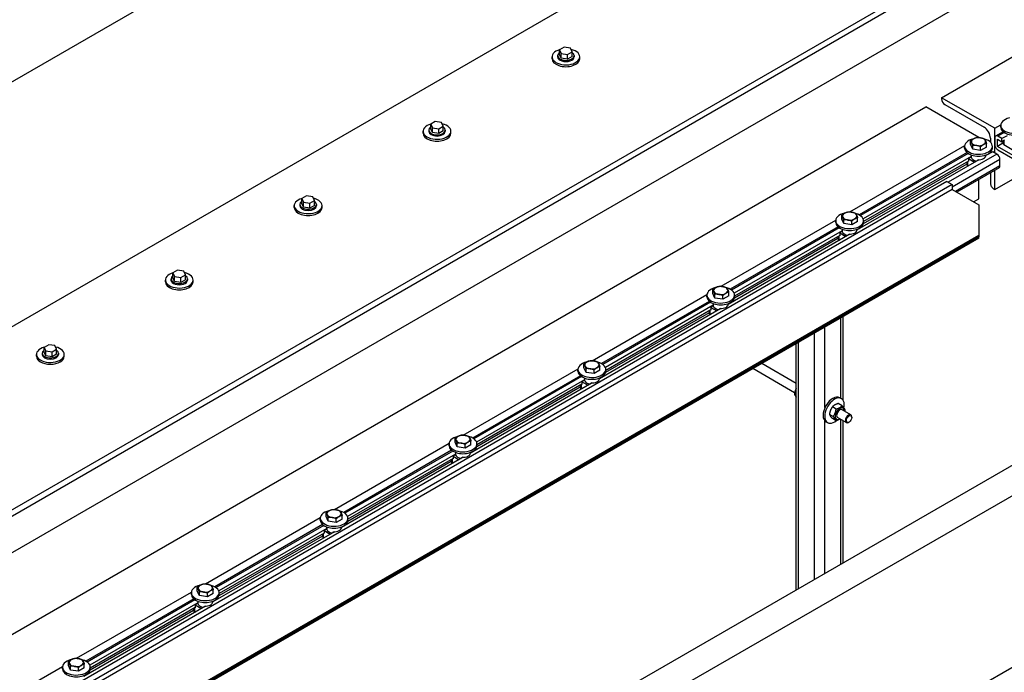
# Model space of a CAD drawing. Header units: millimetres. Extents: x 2241524 to 2686701, y -1965833 to -1461615.
# Tile 115 of 143: x 2342394 to 2342540, y -1953665 to -1953568. Entities that reach past the tile are written whole.
import ezdxf

# ---------------------------------------------------------------- set-up
doc = ezdxf.new("R2010")
doc.units = ezdxf.units.MM
doc.header["$LTSCALE"] = 100
doc.layers.add('CA_PODLAHA OBRYS', color=12, linetype='Continuous', lineweight=25)

msp = doc.modelspace()

# ---------------------------------------------------------------- linework, layer by layer
at = {"layer": 'CA_PODLAHA OBRYS'}
for p, q in [((2339311.15777, -1955529.14356), (2343184.17569, -1953293.05561)), ((2342139.58489, -1953787.28418), (2342887.54673, -1953355.44821)), ((2342140.37056, -1953787.73779), (2342887.54673, -1953356.35543)), ((2342887.54673, -1953361.79874), (2342149.01298, -1953788.1914)), ((2342530.73279, -1953579.91673), (2342896.46413, -1953368.76164)), ((2342959.82876, -1953397.18026), (2342211.86692, -1953829.01623)), ((2342211.86692, -1953824.48014), (2342950.40067, -1953398.08748)), ((2342077.34566, -1953759.80345), (2342481.11376, -1953526.68783)), ((2342481.11376, -1953562.97657), (2342077.34566, -1953796.09219)), ((2342473.84555, -1953573.67961), (2342473.84555, -1953573.86105)), ((2342474.81873, -1953572.41721), (2342474.13831, -1953572.81004)), ((2342474.13831, -1953572.81004), (2342474.38736, -1953573.34667)), ((2342474.13831, -1953573.53582), (2342474.13831, -1953572.81004)), ((2342474.38736, -1953574.07244), (2342474.13831, -1953573.53582)), ((2342474.38736, -1953573.34667), (2342475.31682, -1953573.49046)), ((2342474.38736, -1953574.07244), (2342474.38736, -1953573.34667)), ((2342475.74819, -1953572.56099), (2342474.81873, -1953572.41721)), ((2342475.31682, -1953573.49046), (2342475.99724, -1953573.09762)), ((2342475.31682, -1953574.21623), (2342475.31682, -1953573.49046)), ((2342475.99724, -1953573.09762), (2342475.74819, -1953572.56099)), ((2342475.99724, -1953573.82339), (2342475.99724, -1953573.09762)), ((2342476.29, -1953573.67961), (2342476.29, -1953573.86105)), ((2342473.01222, -1953574.13322), (2342473.01222, -1953573.86105)), ((2342475.31682, -1953574.21623), (2342474.38736, -1953574.07244)), ((2342475.99724, -1953573.82339), (2342475.31682, -1953574.21623)), ((2342477.12333, -1953574.13322), (2342477.12333, -1953573.86105)), ((2342538.58953, -1953584.45282), (2342530.73279, -1953579.91673)), ((2342530.73279, -1953579.91673), (2342530.73279, -1953580.09818)), ((2342531.2042, -1953580.91467), (2342537.01818, -1953584.27138)), ((2342162.64443, -1953792.43265), (2342528.37577, -1953581.27756)), ((2342536.23251, -1953585.81365), (2342528.37577, -1953581.27756)), ((2342455.72684, -1953583.43991), (2342455.04643, -1953583.83275)), ((2342455.04643, -1953583.83275), (2342455.29548, -1953584.36937)), ((2342455.04643, -1953584.55852), (2342455.04643, -1953583.83275)), ((2342456.6563, -1953583.5837), (2342455.72684, -1953583.43991)), ((2342456.90535, -1953584.12032), (2342456.6563, -1953583.5837)), ((2342538.58953, -1953584.45282), (2342539.48572, -1953583.93541)), ((2342453.92034, -1953585.15592), (2342453.92034, -1953584.88375)), ((2342454.75367, -1953584.70231), (2342454.75367, -1953584.88375)), ((2342455.29548, -1953585.09515), (2342455.04643, -1953584.55852)), ((2342455.29548, -1953584.36937), (2342456.22494, -1953584.51316)), ((2342455.29548, -1953585.09515), (2342455.29548, -1953584.36937)), ((2342456.22494, -1953585.23894), (2342455.29548, -1953585.09515)), ((2342456.22494, -1953584.51316), (2342456.90535, -1953584.12032)), ((2342456.22494, -1953585.23894), (2342456.22494, -1953584.51316)), ((2342456.90535, -1953584.8461), (2342456.22494, -1953585.23894)), ((2342456.90535, -1953584.8461), (2342456.90535, -1953584.12032)), ((2342457.19811, -1953584.70231), (2342457.19811, -1953584.88375)), ((2342458.03145, -1953585.15592), (2342458.03145, -1953584.88375)), ((2342538.58953, -1953588.0817), (2342538.58953, -1953584.45282)), ((2342539.83451, -1953584.96012), (2342538.7276, -1953585.59919)), ((2342540.00587, -1953585.08665), (2342539.06094, -1953585.63221)), ((2342539.48026, -1953584.29406), (2342539.48026, -1953584.0219)), ((2342535.01591, -1953586.86986), (2342535.01591, -1953586.32086)), ((2342536.2318, -1953585.81406), (2342536.23251, -1953585.81365)), ((2342536.23251, -1953585.8141), (2342536.23251, -1953585.81365)), ((2342537.37055, -1953587.23413), (2342537.37055, -1953586.68513)), ((2342537.96099, -1953585.90437), (2342537.96099, -1953586.50082)), ((2342538.58953, -1953585.90437), (2342538.58953, -1953586.81159)), ((2342538.58953, -1953593.52501), (2342550.37465, -1953586.72087)), ((2342538.98237, -1953587.12912), (2342538.98237, -1953586.04046)), ((2342538.98237, -1953586.04046), (2342539.66983, -1953586.43737)), ((2342539.795, -1953586.65994), (2342538.98237, -1953587.12912)), ((2342539.66983, -1953585.98376), (2342539.06094, -1953585.63221)), ((2342540.43649, -1953585.54113), (2342539.66983, -1953585.98376)), ((2342539.66983, -1953586.43737), (2342539.66983, -1953585.98376)), ((2342540.06267, -1953586.21056), (2342539.66983, -1953586.43737)), ((2342539.795, -1953586.3651), (2342539.795, -1953586.67551)), ((2342539.92518, -1953586.28994), (2342539.92518, -1953586.85695)), ((2342539.92518, -1953586.85695), (2342541.18226, -1953587.58273)), ((2342517.13991, -1953596.83677), (2342534.14314, -1953587.01995)), ((2342534.49193, -1953588.04466), (2342518.51621, -1953597.26824)), ((2342534.66329, -1953588.17119), (2342518.70346, -1953597.38561)), ((2342538.9038, -1953588.26314), (2342531.6756, -1953592.43635)), ((2342534.13767, -1953587.3786), (2342534.13767, -1953587.10644)), ((2342535.33137, -1953587.54959), (2342535.01591, -1953586.86986)), ((2342535.33137, -1953587.54959), (2342535.33137, -1953587.00059)), ((2342536.50869, -1953587.73172), (2342535.33137, -1953587.54959)), ((2342536.50869, -1953587.73172), (2342536.50869, -1953587.18272)), ((2342537.37055, -1953587.23413), (2342536.50869, -1953587.73172)), ((2342538.29491, -1953587.9116), (2342537.29825, -1953588.48701)), ((2342537.52409, -1953588.28306), (2342537.5878, -1953588.31984)), ((2342537.96099, -1953587.98422), (2342537.96099, -1953588.10438)), ((2342538.24878, -1953587.3786), (2342538.24878, -1953587.10644)), ((2342538.9038, -1953588.26314), (2342538.29491, -1953587.9116)), ((2342541.33939, -1953588.48995), (2342538.98237, -1953587.12912)), ((2342539.06094, -1953587.62809), (2342541.26083, -1953588.8982)), ((2342536.22743, -1953589.10525), (2342518.20637, -1953599.50972)), ((2342535.0939, -1953588.62567), (2342519.10263, -1953597.85824)), ((2342534.45242, -1953589.74449), (2342519.1306, -1953598.59054)), ((2342534.72009, -1953589.2951), (2342519.1569, -1953598.28051)), ((2342539.37521, -1953589.07964), (2342532.30414, -1953593.16212)), ((2342534.45242, -1953589.44964), (2342534.45242, -1953589.76005)), ((2342534.58259, -1953589.37448), (2342534.58259, -1953589.9415)), ((2342534.72009, -1953589.34046), (2342534.6808, -1953589.31778)), ((2342535.0939, -1953588.71639), (2342534.72009, -1953588.93222)), ((2342534.72009, -1953588.93222), (2342535.62361, -1953589.45387)), ((2342534.72009, -1953588.93222), (2342534.72009, -1953589.34046)), ((2342535.08767, -1953588.37911), (2342535.08767, -1953588.46727)), ((2342535.0939, -1953588.53495), (2342535.0939, -1953588.71639)), ((2342536.076, -1953589.19268), (2342536.076, -1953589.10196)), ((2342537.29878, -1953588.37911), (2342537.29878, -1953588.46727)), ((2342539.37521, -1953589.98686), (2342539.37521, -1953589.07964)), ((2342539.37521, -1953589.98686), (2342532.77554, -1953593.79717)), ((2342539.23714, -1953590.29204), (2342532.97081, -1953593.90991)), ((2342534.58259, -1953589.9415), (2342534.6808, -1953589.9982)), ((2342537.96099, -1953591.02882), (2342537.96099, -1953592.61779)), ((2342538.58953, -1953593.52501), (2342538.58953, -1953590.66594)), ((2342531.51847, -1953592.34563), (2342181.50061, -1953794.42853)), ((2342531.51847, -1953592.34563), (2342532.30414, -1953592.79923)), ((2342536.23251, -1953594.88584), (2342536.23251, -1953592.02676)), ((2342532.30414, -1953592.79923), (2342182.28628, -1953794.88214)), ((2342532.30414, -1953593.52501), (2342182.28628, -1953795.60791)), ((2342532.30414, -1953592.79923), (2342532.30414, -1953593.52501)), ((2342532.30414, -1953593.52501), (2342536.23251, -1953595.79306)), ((2342538.4324, -1953593.43429), (2342538.58953, -1953593.52501)), ((2342436.63496, -1953594.46261), (2342435.95455, -1953594.85545)), ((2342435.95455, -1953594.85545), (2342436.20359, -1953595.39208)), ((2342435.95455, -1953595.58123), (2342435.95455, -1953594.85545)), ((2342436.20359, -1953596.11785), (2342435.95455, -1953595.58123)), ((2342436.20359, -1953595.39208), (2342437.13306, -1953595.53586)), ((2342436.20359, -1953596.11785), (2342436.20359, -1953595.39208)), ((2342437.56442, -1953594.6064), (2342436.63496, -1953594.46261)), ((2342437.13306, -1953595.53586), (2342437.81347, -1953595.14303)), ((2342437.13306, -1953596.26164), (2342437.13306, -1953595.53586)), ((2342437.81347, -1953595.14303), (2342437.56442, -1953594.6064)), ((2342437.81347, -1953595.8688), (2342437.81347, -1953595.14303)), ((2342535.44684, -1953595.33945), (2342536.23251, -1953594.88584)), ((2342434.82845, -1953596.17862), (2342434.82845, -1953595.90646)), ((2342435.66179, -1953595.72501), (2342435.66179, -1953595.90646)), ((2342437.13306, -1953596.26164), (2342436.20359, -1953596.11785)), ((2342437.81347, -1953595.8688), (2342437.13306, -1953596.26164)), ((2342438.10623, -1953595.72501), (2342438.10623, -1953595.90646)), ((2342438.93956, -1953596.17862), (2342438.93956, -1953595.90646)), ((2342536.23251, -1953595.79306), (2342536.23251, -1953600.32915)), ((2342498.04803, -1953607.85947), (2342515.05125, -1953598.04266)), ((2342515.04579, -1953598.40131), (2342515.04579, -1953598.12914)), ((2342515.92402, -1953597.89257), (2342515.92402, -1953597.34357)), ((2342516.23949, -1953598.57229), (2342515.92402, -1953597.89257)), ((2342516.23949, -1953598.57229), (2342516.23949, -1953598.02329)), ((2342517.41681, -1953598.75443), (2342517.41681, -1953598.20542)), ((2342518.27866, -1953598.25683), (2342517.41681, -1953598.75443)), ((2342518.27866, -1953598.25683), (2342518.27866, -1953597.70783)), ((2342519.1569, -1953598.40131), (2342519.1569, -1953598.12914)), ((2342515.40004, -1953599.06736), (2342499.42433, -1953608.29095)), ((2342515.5714, -1953599.1939), (2342499.61157, -1953608.40831)), ((2342516.00202, -1953599.64837), (2342500.01075, -1953608.88094)), ((2342516.00202, -1953599.7391), (2342515.6282, -1953599.95492)), ((2342515.6282, -1953599.95492), (2342516.53173, -1953600.47657)), ((2342515.6282, -1953599.95492), (2342515.6282, -1953600.36317)), ((2342515.99579, -1953599.40182), (2342515.99579, -1953599.48997)), ((2342516.00202, -1953599.55765), (2342516.00202, -1953599.7391)), ((2342517.41681, -1953598.75443), (2342516.23949, -1953598.57229)), ((2342518.2069, -1953599.40182), (2342518.2069, -1953599.48997)), ((2342518.4322, -1953599.30576), (2342518.49592, -1953599.34255)), ((2342536.23251, -1953600.73606), (2342193.79525, -1953798.4423)), ((2342536.23251, -1953600.32915), (2342194.0714, -1953797.87596)), ((2342536.23251, -1953600.51059), (2342194.0714, -1953798.0574)), ((2342517.13554, -1953600.12796), (2342499.11449, -1953610.53242)), ((2342515.36054, -1953600.76719), (2342500.03872, -1953609.61325)), ((2342515.6282, -1953600.31781), (2342500.06502, -1953609.30322)), ((2342515.36054, -1953600.47235), (2342515.36054, -1953600.78276)), ((2342515.49071, -1953600.39719), (2342515.49071, -1953600.9642)), ((2342515.49071, -1953600.9642), (2342515.58892, -1953601.0209)), ((2342515.6282, -1953600.36317), (2342515.58892, -1953600.34049)), ((2342516.98411, -1953600.21539), (2342516.98411, -1953600.12466)), ((2342536.23251, -1953600.32915), (2342536.23251, -1953600.51059)), ((2342536.23251, -1953600.73606), (2342536.23251, -1953600.51059)), ((2342417.54308, -1953605.48532), (2342416.86266, -1953605.87815)), ((2342418.47254, -1953605.62911), (2342417.54308, -1953605.48532)), ((2342418.72159, -1953606.16573), (2342418.47254, -1953605.62911)), ((2342415.73657, -1953607.20133), (2342415.73657, -1953606.92916)), ((2342416.5699, -1953606.74772), (2342416.5699, -1953606.92916)), ((2342416.86266, -1953605.87815), (2342417.11171, -1953606.41478)), ((2342416.86266, -1953606.60393), (2342416.86266, -1953605.87815)), ((2342417.11171, -1953607.14055), (2342416.86266, -1953606.60393)), ((2342417.11171, -1953606.41478), (2342418.04117, -1953606.55857)), ((2342417.11171, -1953607.14055), (2342417.11171, -1953606.41478)), ((2342418.04117, -1953607.28434), (2342417.11171, -1953607.14055)), ((2342418.04117, -1953606.55857), (2342418.72159, -1953606.16573)), ((2342418.04117, -1953607.28434), (2342418.04117, -1953606.55857)), ((2342418.72159, -1953606.89151), (2342418.04117, -1953607.28434)), ((2342418.72159, -1953606.89151), (2342418.72159, -1953606.16573)), ((2342419.01435, -1953606.74772), (2342419.01435, -1953606.92916)), ((2342419.84768, -1953607.20133), (2342419.84768, -1953606.92916)), ((2342496.83214, -1953608.91527), (2342496.83214, -1953608.36627)), ((2342499.18678, -1953609.27954), (2342499.18678, -1953608.73053)), ((2342478.95615, -1953618.88218), (2342495.95937, -1953609.06536)), ((2342496.30816, -1953610.09007), (2342480.33245, -1953619.31365)), ((2342495.9539, -1953609.42401), (2342495.9539, -1953609.15185)), ((2342497.1476, -1953609.595), (2342496.83214, -1953608.91527)), ((2342497.1476, -1953609.595), (2342497.1476, -1953609.046)), ((2342498.32492, -1953609.77713), (2342497.1476, -1953609.595)), ((2342498.32492, -1953609.77713), (2342498.32492, -1953609.22813)), ((2342499.18678, -1953609.27954), (2342498.32492, -1953609.77713)), ((2342500.06502, -1953609.42401), (2342500.06502, -1953609.15185)), ((2342498.04366, -1953611.15066), (2342480.0226, -1953621.55512)), ((2342496.47952, -1953610.2166), (2342480.51969, -1953619.43101)), ((2342496.91014, -1953610.67108), (2342480.91886, -1953619.90365)), ((2342496.53632, -1953611.34051), (2342480.97313, -1953620.32592)), ((2342496.26865, -1953611.49505), (2342496.26865, -1953611.80546)), ((2342496.39883, -1953611.41989), (2342496.39883, -1953611.9869)), ((2342496.53632, -1953611.38587), (2342496.49704, -1953611.36319)), ((2342496.91014, -1953610.7618), (2342496.53632, -1953610.97762)), ((2342496.53632, -1953610.97762), (2342497.43985, -1953611.49927)), ((2342496.53632, -1953610.97762), (2342496.53632, -1953611.38587)), ((2342496.9039, -1953610.42452), (2342496.9039, -1953610.51267)), ((2342496.91014, -1953610.58036), (2342496.91014, -1953610.7618)), ((2342497.89223, -1953611.23809), (2342497.89223, -1953611.14737)), ((2342499.11502, -1953610.42452), (2342499.11502, -1953610.51267)), ((2342499.34032, -1953610.32847), (2342499.40403, -1953610.36525)), ((2342496.26865, -1953611.78989), (2342480.94683, -1953620.63595)), ((2342496.39883, -1953611.9869), (2342496.49704, -1953612.04361)), ((2342515.80498, -1953624.44637), (2342515.80498, -1953612.5299)), ((2342516.13042, -1953624.72345), (2342516.13042, -1953612.34201)), ((2342513.44796, -1953625.83757), (2342513.44796, -1953613.89073)), ((2342511.87661, -1953651.26946), (2342511.87661, -1953614.79795)), ((2342398.45119, -1953616.50802), (2342397.77078, -1953616.90086)), ((2342397.77078, -1953616.90086), (2342398.01983, -1953617.43748)), ((2342397.77078, -1953617.62663), (2342397.77078, -1953616.90086)), ((2342398.01983, -1953617.43748), (2342398.94929, -1953617.58127)), ((2342398.01983, -1953618.16326), (2342398.01983, -1953617.43748)), ((2342399.38066, -1953616.65181), (2342398.45119, -1953616.50802)), ((2342398.94929, -1953617.58127), (2342399.6297, -1953617.18844)), ((2342399.6297, -1953617.18844), (2342399.38066, -1953616.65181)), ((2342399.6297, -1953617.91421), (2342399.6297, -1953617.18844)), ((2342509.19415, -1953652.81818), (2342509.19415, -1953616.34666)), ((2342509.51959, -1953652.63029), (2342509.51959, -1953616.15877)), ((2342396.64469, -1953618.22403), (2342396.64469, -1953617.95187)), ((2342397.47802, -1953617.77042), (2342397.47802, -1953617.95187)), ((2342398.01983, -1953618.16326), (2342397.77078, -1953617.62663)), ((2342398.94929, -1953618.30705), (2342398.01983, -1953618.16326)), ((2342398.94929, -1953618.30705), (2342398.94929, -1953617.58127)), ((2342399.6297, -1953617.91421), (2342398.94929, -1953618.30705)), ((2342399.92246, -1953617.77042), (2342399.92246, -1953617.95187)), ((2342400.7558, -1953618.22403), (2342400.7558, -1953617.95187)), ((2342459.86426, -1953629.90488), (2342476.86749, -1953620.08806)), ((2342476.86202, -1953620.44672), (2342476.86202, -1953620.17455)), ((2342477.74026, -1953619.93798), (2342477.74026, -1953619.38897)), ((2342478.05572, -1953620.6177), (2342477.74026, -1953619.93798)), ((2342478.05572, -1953620.6177), (2342478.05572, -1953620.0687)), ((2342479.23304, -1953620.79983), (2342479.23304, -1953620.25083)), ((2342480.0949, -1953620.30224), (2342479.23304, -1953620.79983)), ((2342480.0949, -1953620.30224), (2342480.0949, -1953619.75324)), ((2342480.97313, -1953620.44672), (2342480.97313, -1953620.17455)), ((2342508.95811, -1953623.63668), (2342502.76279, -1953620.05981)), ((2342509.19415, -1953622.23336), (2342504.09612, -1953619.29001)), ((2342477.21628, -1953621.11277), (2342461.24056, -1953630.33635)), ((2342477.38764, -1953621.23931), (2342461.42781, -1953630.45372)), ((2342477.81825, -1953621.69378), (2342461.82698, -1953630.92635)), ((2342477.81825, -1953621.7845), (2342477.44444, -1953622.00033)), ((2342477.81202, -1953621.44722), (2342477.81202, -1953621.53538)), ((2342477.81825, -1953621.60306), (2342477.81825, -1953621.7845)), ((2342479.23304, -1953620.79983), (2342478.05572, -1953620.6177)), ((2342480.02313, -1953621.44722), (2342480.02313, -1953621.53538)), ((2342480.24844, -1953621.35117), (2342480.31215, -1953621.38795)), ((2342478.95178, -1953622.17337), (2342460.93072, -1953632.57783)), ((2342477.17677, -1953622.8126), (2342461.85495, -1953631.65866)), ((2342477.44444, -1953622.36321), (2342461.88125, -1953631.34863)), ((2342477.17677, -1953622.51775), (2342477.17677, -1953622.82816)), ((2342477.30695, -1953622.4426), (2342477.30695, -1953623.00961)), ((2342477.30695, -1953623.00961), (2342477.40515, -1953623.06631)), ((2342477.44444, -1953622.40858), (2342477.40515, -1953622.3859)), ((2342477.44444, -1953622.00033), (2342478.34796, -1953622.52198)), ((2342477.44444, -1953622.00033), (2342477.44444, -1953622.40858)), ((2342478.80035, -1953622.26079), (2342478.80035, -1953622.17007)), ((2342508.92235, -1953623.84143), (2342509.19415, -1953623.99835)), ((2342515.65425, -1953624.35935), (2342515.88995, -1953624.49543)), ((2342515.10943, -1953626.05408), (2342514.53873, -1953625.72459)), ((2342515.97129, -1953625.55649), (2342515.40059, -1953625.227)), ((2342517.27754, -1953626.90031), (2342515.98117, -1953626.15185)), ((2342514.6785, -1953627.16474), (2342514.1078, -1953626.83525)), ((2342515.10943, -1953627.7778), (2342514.53873, -1953627.44831)), ((2342516.61088, -1953628.05501), (2342515.3145, -1953627.30655)), ((2342515.80498, -1953649.00142), (2342515.80498, -1953627.58973)), ((2342517.41561, -1953627.29621), (2342517.41561, -1953627.20549)), ((2342513.44796, -1953650.36224), (2342513.44796, -1953627.80228)), ((2342513.59869, -1953627.91967), (2342513.83439, -1953628.05576)), ((2342516.13042, -1953648.81352), (2342516.13042, -1953627.77762)), ((2342517.02278, -1953627.97663), (2342516.94421, -1953628.02199)), ((2342458.64838, -1953630.96068), (2342458.64838, -1953630.41168)), ((2342440.77238, -1953640.92758), (2342457.7756, -1953631.11077)), ((2342457.77014, -1953631.46942), (2342457.77014, -1953631.19725)), ((2342458.96384, -1953631.64041), (2342458.64838, -1953630.96068)), ((2342458.96384, -1953631.64041), (2342458.96384, -1953631.0914)), ((2342460.14116, -1953631.82254), (2342458.96384, -1953631.64041)), ((2342460.14116, -1953631.82254), (2342460.14116, -1953631.27353)), ((2342461.00301, -1953631.32494), (2342460.14116, -1953631.82254)), ((2342461.00301, -1953631.32494), (2342461.00301, -1953630.77594)), ((2342461.88125, -1953631.46942), (2342461.88125, -1953631.19725)), ((2342459.8599, -1953633.19607), (2342441.83884, -1953643.60053)), ((2342458.12439, -1953632.13547), (2342442.14868, -1953641.35906)), ((2342458.29575, -1953632.26201), (2342442.33592, -1953641.47642)), ((2342458.72637, -1953632.71649), (2342442.7351, -1953641.94905)), ((2342458.35256, -1953633.38592), (2342442.78937, -1953642.37133)), ((2342458.21506, -1953633.4653), (2342458.21506, -1953634.03231)), ((2342458.35256, -1953633.43128), (2342458.31327, -1953633.4086)), ((2342458.72637, -1953632.80721), (2342458.35256, -1953633.02303)), ((2342458.35256, -1953633.02303), (2342459.25608, -1953633.54468)), ((2342458.35256, -1953633.02303), (2342458.35256, -1953633.43128)), ((2342458.72014, -1953632.46993), (2342458.72014, -1953632.55808)), ((2342458.72637, -1953632.62576), (2342458.72637, -1953632.80721)), ((2342459.70846, -1953633.2835), (2342459.70846, -1953633.19278)), ((2342460.93125, -1953632.46993), (2342460.93125, -1953632.55808)), ((2342461.15655, -1953632.37388), (2342461.22027, -1953632.41066)), ((2342458.08489, -1953633.8353), (2342442.76307, -1953642.68136)), ((2342458.08489, -1953633.54046), (2342458.08489, -1953633.85087)), ((2342458.21506, -1953634.03231), (2342458.31327, -1953634.08901)), ((2342421.6805, -1953651.95029), (2342438.68372, -1953642.13347)), ((2342438.67826, -1953642.49212), (2342438.67826, -1953642.21996)), ((2342439.55649, -1953641.98338), (2342439.55649, -1953641.43438)), ((2342439.87195, -1953642.66311), (2342439.55649, -1953641.98338)), ((2342439.87195, -1953642.66311), (2342439.87195, -1953642.11411)), ((2342441.91113, -1953642.34765), (2342441.91113, -1953641.79865)), ((2342442.78937, -1953642.49212), (2342442.78937, -1953642.21996)), ((2342439.03251, -1953643.15818), (2342423.0568, -1953652.38176)), ((2342439.20387, -1953643.28471), (2342423.24404, -1953652.49912)), ((2342439.63449, -1953643.73919), (2342423.64321, -1953652.97176)), ((2342439.62826, -1953643.49263), (2342439.62826, -1953643.58079)), ((2342439.63449, -1953643.64847), (2342439.63449, -1953643.82991)), ((2342441.04927, -1953642.84524), (2342439.87195, -1953642.66311)), ((2342441.04927, -1953642.84524), (2342441.04927, -1953642.29624)), ((2342441.91113, -1953642.34765), (2342441.04927, -1953642.84524)), ((2342441.83937, -1953643.49263), (2342441.83937, -1953643.58079)), ((2342442.06467, -1953643.39658), (2342442.12838, -1953643.43336)), ((2342440.76801, -1953644.21877), (2342422.74695, -1953654.62324)), ((2342438.993, -1953644.85801), (2342423.67118, -1953653.70406)), ((2342439.26067, -1953644.40862), (2342423.69748, -1953653.39403)), ((2342438.993, -1953644.56316), (2342438.993, -1953644.87357)), ((2342439.12318, -1953644.488), (2342439.12318, -1953645.05502)), ((2342439.12318, -1953645.05502), (2342439.22139, -1953645.11172)), ((2342439.26067, -1953644.45398), (2342439.22139, -1953644.4313)), ((2342439.63449, -1953643.82991), (2342439.26067, -1953644.04574)), ((2342439.26067, -1953644.04574), (2342440.1642, -1953644.56739)), ((2342439.26067, -1953644.04574), (2342439.26067, -1953644.45398)), ((2342440.61658, -1953644.3062), (2342440.61658, -1953644.21548)), ((2342420.46461, -1953653.00609), (2342420.46461, -1953652.45709)), ((2342402.58862, -1953662.97299), (2342419.59184, -1953653.15618)), ((2342419.58637, -1953653.51483), (2342419.58637, -1953653.24266)), ((2342420.78007, -1953653.68581), (2342420.46461, -1953653.00609)), ((2342420.78007, -1953653.68581), (2342420.78007, -1953653.13681)), ((2342421.95739, -1953653.86795), (2342420.78007, -1953653.68581)), ((2342421.95739, -1953653.86795), (2342421.95739, -1953653.31894)), ((2342422.81925, -1953653.37035), (2342421.95739, -1953653.86795)), ((2342422.81925, -1953653.37035), (2342422.81925, -1953652.82135)), ((2342423.69748, -1953653.51483), (2342423.69748, -1953653.24266)), ((2342421.67613, -1953655.24148), (2342403.65507, -1953665.64594)), ((2342419.94063, -1953654.18088), (2342403.96491, -1953663.40446)), ((2342420.11199, -1953654.30742), (2342404.15216, -1953663.52183)), ((2342420.54261, -1953654.76189), (2342404.55133, -1953663.99446)), ((2342420.54261, -1953654.85262), (2342420.16879, -1953655.06844)), ((2342420.16879, -1953655.06844), (2342421.07231, -1953655.59009)), ((2342420.16879, -1953655.06844), (2342420.16879, -1953655.47669)), ((2342420.53637, -1953654.51534), (2342420.53637, -1953654.60349)), ((2342420.54261, -1953654.67117), (2342420.54261, -1953654.85262)), ((2342421.5247, -1953655.32891), (2342421.5247, -1953655.23818)), ((2342422.74748, -1953654.51534), (2342422.74748, -1953654.60349)), ((2342422.97279, -1953654.41928), (2342423.0365, -1953654.45607)), ((2342419.90112, -1953655.88071), (2342404.5793, -1953664.72677)), ((2342420.16879, -1953655.43133), (2342404.6056, -1953664.41674)), ((2342419.90112, -1953655.58586), (2342419.90112, -1953655.89628)), ((2342420.0313, -1953655.51071), (2342420.0313, -1953656.07772)), ((2342420.0313, -1953656.07772), (2342420.12951, -1953656.13442)), ((2342420.16879, -1953655.47669), (2342420.12951, -1953655.45401)), ((2342401.37273, -1953664.02879), (2342401.37273, -1953663.47979)), ((2342401.68819, -1953664.70852), (2342401.37273, -1953664.02879)), ((2342401.68819, -1953664.70852), (2342401.68819, -1953664.15951)), ((2342403.72736, -1953664.39306), (2342403.72736, -1953663.84405)), ((2342383.49673, -1953673.9957), (2342400.49995, -1953664.17888)), ((2342400.49449, -1953664.53753), (2342400.49449, -1953664.26537)), ((2342402.86551, -1953664.89065), (2342401.68819, -1953664.70852)), ((2342402.86551, -1953664.89065), (2342402.86551, -1953664.34165)), ((2342403.72736, -1953664.39306), (2342402.86551, -1953664.89065)), ((2342404.6056, -1953664.53753), (2342404.6056, -1953664.26537))]:
    msp.add_line(p, q, dxfattribs=at)
for centre, major_axis, ratio, start_param, end_param in [((2342475.06777, -1953573.86105), (2.05556, 0), 0.577350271, 2.025897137, 7.468202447), ((2342475.06777, -1953573.67961), (-1.22222, 0), 0.577350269, -0.706760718, 3.848353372), ((2342475.06777, -1953574.13322), (-2.05556, 0), 0.577350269, 0, 3.141592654), ((2342475.06777, -1953573.86105), (1.22222, 0), 0.577350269, 3.141592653, 6.283185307), ((2342531.2042, -1953580.37034), (-0.33333, 0.57735), 0.577350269, 0.785398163, 2.356194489), ((2342455.97589, -1953584.88375), (-2.05556, 0), 0.577350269, -1.115695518, 4.326609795), ((2342541.53581, -1953584.0219), (2.05556, 0), 0.577350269, 1.950577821, 7.408941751), ((2342455.97589, -1953585.15592), (2.05556, 0), 0.577350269, 3.141592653, 6.283185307), ((2342455.97589, -1953584.70231), (-1.22222, 0), 0.577350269, -0.706760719, 3.848353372), ((2342455.97589, -1953584.88375), (-1.22222, 0), 0.577350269, 0.000000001, 3.141592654), ((2342537.01818, -1953585.36004), (-0.66667, 1.1547), 0.577350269, 3.926990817, 5.497787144), ((2342541.53581, -1953584.29406), (-2.05556, 0), 0.577350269, 0, 3.141592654), ((2342536.19323, -1953587.10644), (2.05556, 0), 0.57735027, 1.950577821, 7.40894175), ((2342536.19323, -1953586.42602), (1.05556, 0), 0.577350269, 2.35619449, 3.403392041), ((2342536.19323, -1953586.42602), (-1.05556, 0), 0.577350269, 0.261799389, 1.30899694), ((2342536.19323, -1953586.42602), (1.05556, 0), 0.57735027, 1.308996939, 2.356194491), ((2342536.19323, -1953586.42602), (-1.05556, 0), 0.57735027, 1.308996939, 2.356194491), ((2342536.19323, -1953586.42602), (-1.05556, 0), 0.577350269, 3.403392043, 4.450589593), ((2342536.19323, -1953586.42602), (1.05556, 0), 0.577350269, -0.785398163, 0.261799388), ((2342539.06094, -1953586.17654), (-0.33333, 0.57735), 0.577350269, -0.785398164, 0.785398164), ((2342539.06094, -1953587.08376), (-0.33333, 0.57735), 0.577350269, 0.785398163, 2.35619449), ((2342540.23945, -1953586.67551), (-0.44444, 0), 0.577350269, 0.000000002, 0.785398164), ((2342536.19323, -1953587.3786), (2.05556, 0), 0.577350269, 3.141592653, 6.283185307), ((2342538.9038, -1953588.80747), (-0.33333, 0.57735), 0.577350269, 3.926990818, 5.497787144), ((2342534.89686, -1953589.76005), (0.44444, 0), 0.577350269, 3.141592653, 3.926990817), ((2342536.19323, -1953588.46727), (-1.10556, 0), 0.577350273, 0, 0.106236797), ((2342536.19323, -1953588.64871), (-1.10556, 0), 0.577350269, 0.106236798, 1.341215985), ((2342536.19323, -1953588.46727), (1.10556, 0), 0.577350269, 4.606152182, 6.283185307), ((2342538.9038, -1953589.71469), (-0.33333, 0.57735), 0.577350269, 3.141592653, 3.926990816), ((2342538.4324, -1953592.88996), (-0.33333, 0.57735), 0.577350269, 0.785398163, 2.35619449), ((2342436.88401, -1953595.90646), (-2.05556, 0), 0.577350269, -1.115695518, 4.326609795), ((2342436.88401, -1953595.72501), (-1.22222, 0), 0.577350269, -0.706760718, 3.848353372), ((2342436.88401, -1953596.17862), (2.05556, 0), 0.577350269, 3.141592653, 6.283185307), ((2342436.88401, -1953595.90646), (-1.22222, 0), 0.577350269, 0.000000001, 3.141592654), ((2342517.10134, -1953598.12914), (2.05556, 0), 0.577350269, 1.950577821, 7.408941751), ((2342517.10134, -1953597.44872), (-1.05556, 0), 0.577350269, -0.785398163, 0.261799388), ((2342517.10134, -1953597.44872), (1.05556, 0), 0.577350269, 1.308996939, 2.35619449), ((2342517.10134, -1953597.44872), (1.05556, 0), 0.577350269, 0.261799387, 1.308996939), ((2342517.10134, -1953598.40131), (-2.05556, 0), 0.577350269, 0, 3.141592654), ((2342517.10134, -1953597.44872), (1.05556, 0), 0.577350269, 3.403392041, 4.450589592), ((2342517.10134, -1953597.44872), (-1.05556, 0), 0.577350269, 1.308996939, 2.35619449), ((2342517.10134, -1953597.44872), (1.05556, 0), 0.577350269, -0.785398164, 0.261799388), ((2342517.10134, -1953599.48997), (1.10556, 0), 0.577350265, 3.141592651, 3.24782945), ((2342517.10134, -1953599.67141), (-1.10556, 0), 0.577350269, 0.106236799, 1.341215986), ((2342517.10134, -1953599.48997), (1.10556, 0), 0.577350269, 4.606152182, 6.283185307), ((2342515.80498, -1953600.78276), (0.44444, 0), 0.577350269, 3.141592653, 3.926990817), ((2342417.79212, -1953606.92916), (2.05556, 0), 0.577350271, 2.025897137, 7.468202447), ((2342417.79212, -1953607.20133), (2.05556, 0), 0.577350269, 3.141592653, 6.283185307), ((2342417.79212, -1953606.74772), (-1.22222, 0), 0.57735027, -0.706760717, 3.848353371), ((2342417.79212, -1953606.92916), (1.22222, 0), 0.577350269, 3.141592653, 6.283185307), ((2342498.00946, -1953609.15185), (-2.05556, 0), 0.577350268, -1.191014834, 4.267349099), ((2342498.00946, -1953608.47142), (1.05556, 0), 0.577350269, 2.35619449, 3.403392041), ((2342498.00946, -1953608.47142), (-1.05556, 0), 0.577350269, 0.261799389, 1.30899694), ((2342498.00946, -1953608.47142), (1.05556, 0), 0.57735027, 1.308996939, 2.356194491), ((2342498.00946, -1953608.47142), (-1.05556, 0), 0.577350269, 3.403392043, 4.450589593), ((2342498.00946, -1953608.47142), (1.05556, 0), 0.577350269, -0.785398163, 0.261799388), ((2342498.00946, -1953609.42401), (2.05556, 0), 0.577350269, 3.141592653, 6.283185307), ((2342498.00946, -1953608.47142), (-1.05556, 0), 0.57735027, 1.308996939, 2.356194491), ((2342498.00946, -1953610.51267), (1.10556, 0), 0.577350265, 3.141592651, 3.24782945), ((2342498.00946, -1953610.69412), (-1.10556, 0), 0.577350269, 0.106236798, 1.341215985), ((2342498.00946, -1953610.51267), (1.10556, 0), 0.577350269, 4.606152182, 6.283185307), ((2342496.7131, -1953611.80546), (-0.44444, 0), 0.577350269, 0.000000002, 0.785398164), ((2342398.70024, -1953617.95187), (-2.05556, 0), 0.577350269, -1.115695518, 4.326609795), ((2342398.70024, -1953617.77042), (-1.22222, 0), 0.577350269, -0.706760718, 3.848353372), ((2342398.70024, -1953618.22403), (-2.05556, 0), 0.577350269, 0, 3.141592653), ((2342398.70024, -1953617.95187), (-1.22222, 0), 0.577350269, 0.000000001, 3.141592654), ((2342478.91758, -1953619.49413), (1.05556, 0), 0.57735027, 1.308996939, 2.356194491), ((2342478.91758, -1953619.49413), (-1.05556, 0), 0.577350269, 3.403392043, 4.450589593), ((2342478.91758, -1953620.17455), (2.05556, 0), 0.577350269, 1.950577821, 7.408941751), ((2342478.91758, -1953619.49413), (1.05556, 0), 0.577350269, 2.35619449, 3.403392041), ((2342478.91758, -1953619.49413), (-1.05556, 0), 0.577350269, 0.261799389, 1.30899694), ((2342478.91758, -1953619.49413), (-1.05556, 0), 0.57735027, 1.308996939, 2.356194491), ((2342478.91758, -1953619.49413), (1.05556, 0), 0.577350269, -0.785398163, 0.261799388), ((2342478.91758, -1953620.44672), (2.05556, 0), 0.577350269, 3.141592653, 6.283185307), ((2342478.91758, -1953621.53538), (-1.10556, 0), 0.577350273, 0, 0.106236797), ((2342478.91758, -1953621.71682), (-1.10556, 0), 0.577350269, 0.106236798, 1.341215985), ((2342478.91758, -1953621.53538), (1.10556, 0), 0.577350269, 4.606152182, 6.283185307), ((2342477.62121, -1953622.82816), (0.44444, 0), 0.577350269, 3.141592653, 3.926990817), ((2342514.62647, -1953626.13951), (1.02778, 1.78016), 0.577350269, 0, 3.141592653), ((2342514.86217, -1953626.27559), (1.02778, 1.78016), 0.577350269, -1.055729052, 4.111411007), ((2342515.64785, -1953626.7292), (0.47778, 0.82754), 0.577350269, -0.79865012, 3.940242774), ((2342515.64785, -1953626.7292), (0.33335, 0.57737), 0.577350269, -0.008471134, 3.150063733), ((2342516.94421, -1953627.47766), (0.33333, 0.57735), 0.577350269, -0.785398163, 3.926990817), ((2342459.82569, -1953631.19725), (2.05556, 0), 0.57735027, 1.950577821, 7.40894175), ((2342459.82569, -1953630.51683), (-1.05556, 0), 0.577350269, -0.785398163, 0.261799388), ((2342459.82569, -1953630.51683), (1.05556, 0), 0.577350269, 1.308996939, 2.35619449), ((2342459.82569, -1953630.51683), (1.05556, 0), 0.577350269, 0.261799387, 1.308996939), ((2342459.82569, -1953630.51683), (1.05556, 0), 0.577350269, -0.785398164, 0.261799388), ((2342459.82569, -1953631.46942), (2.05556, 0), 0.577350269, 3.141592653, 6.283185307), ((2342459.82569, -1953630.51683), (1.05556, 0), 0.577350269, 3.403392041, 4.450589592), ((2342459.82569, -1953630.51683), (-1.05556, 0), 0.577350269, 1.308996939, 2.35619449), ((2342459.82569, -1953632.55808), (-1.10556, 0), 0.577350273, 0, 0.106236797), ((2342459.82569, -1953632.73953), (-1.10556, 0), 0.577350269, 0.106236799, 1.341215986), ((2342459.82569, -1953632.55808), (1.10556, 0), 0.577350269, 4.606152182, 6.283185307), ((2342458.52933, -1953633.85087), (0.44444, 0), 0.577350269, 3.141592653, 3.926990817), ((2342440.73381, -1953642.21996), (2.05556, 0), 0.577350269, 1.950577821, 7.408941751), ((2342440.73381, -1953641.53954), (1.05556, 0), 0.577350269, 2.35619449, 3.403392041), ((2342440.73381, -1953641.53954), (-1.05556, 0), 0.577350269, 0.261799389, 1.30899694), ((2342440.73381, -1953641.53954), (1.05556, 0), 0.57735027, 1.308996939, 2.356194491), ((2342440.73381, -1953641.53954), (-1.05556, 0), 0.57735027, 1.308996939, 2.356194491), ((2342440.73381, -1953641.53954), (-1.05556, 0), 0.577350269, 3.403392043, 4.450589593), ((2342440.73381, -1953641.53954), (1.05556, 0), 0.577350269, -0.785398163, 0.261799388), ((2342440.73381, -1953642.49212), (2.05556, 0), 0.577350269, 3.141592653, 6.283185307), ((2342440.73381, -1953643.58079), (1.10556, 0), 0.577350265, 3.141592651, 3.24782945), ((2342440.73381, -1953643.58079), (1.10556, 0), 0.577350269, 4.606152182, 6.283185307), ((2342439.43745, -1953644.87357), (-0.44444, 0), 0.577350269, 0.000000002, 0.785398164), ((2342440.73381, -1953643.76223), (-1.10556, 0), 0.577350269, 0.106236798, 1.341215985), ((2342421.64193, -1953653.24266), (2.05556, 0), 0.577350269, 1.950577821, 7.408941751), ((2342421.64193, -1953652.56224), (1.05556, 0), 0.577350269, 2.35619449, 3.403392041), ((2342421.64193, -1953652.56224), (1.05556, 0), 0.577350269, 1.308996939, 2.35619449), ((2342421.64193, -1953652.56224), (1.05556, 0), 0.577350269, 0.261799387, 1.308996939), ((2342421.64193, -1953652.56224), (-1.05556, 0), 0.577350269, 2.35619449, 3.403392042), ((2342421.64193, -1953653.51483), (2.05556, 0), 0.577350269, 3.141592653, 6.283185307), ((2342421.64193, -1953652.56224), (1.05556, 0), 0.577350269, 3.403392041, 4.450589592), ((2342421.64193, -1953652.56224), (-1.05556, 0), 0.577350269, 1.308996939, 2.35619449), ((2342421.64193, -1953654.60349), (1.10556, 0), 0.577350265, 3.141592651, 3.24782945), ((2342421.64193, -1953654.78493), (-1.10556, 0), 0.577350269, 0.106236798, 1.341215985), ((2342421.64193, -1953654.60349), (1.10556, 0), 0.577350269, 4.606152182, 6.283185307), ((2342420.34557, -1953655.89628), (0.44444, 0), 0.577350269, 3.141592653, 3.926990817), ((2342402.55004, -1953664.26537), (2.05556, 0), 0.57735027, 1.950577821, 7.40894175), ((2342402.55004, -1953663.58494), (1.05556, 0), 0.577350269, 2.35619449, 3.403392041), ((2342402.55004, -1953663.58494), (-1.05556, 0), 0.577350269, 0.261799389, 1.30899694), ((2342402.55004, -1953663.58494), (1.05556, 0), 0.57735027, 1.308996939, 2.356194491), ((2342402.55004, -1953663.58494), (-1.05556, 0), 0.57735027, 1.308996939, 2.356194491), ((2342402.55004, -1953663.58494), (-1.05556, 0), 0.577350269, 3.403392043, 4.450589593), ((2342402.55004, -1953663.58494), (1.05556, 0), 0.577350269, -0.785398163, 0.261799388), ((2342402.55004, -1953664.53753), (2.05556, 0), 0.577350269, 3.141592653, 6.283185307)]:
    msp.add_ellipse(centre, major_axis=major_axis, ratio=ratio, start_param=start_param, end_param=end_param, dxfattribs=at)
msp.add_ellipse((2342517.02278, -1953627.52302), major_axis=(0.27778, 0.48113), ratio=0.577350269, dxfattribs=at)
for points, weights in [([(2342535.01591, -1953586.32086), (2342535.24684, -1953586.11055), (2342535.44684, -1953585.99509)], [1, 1.0379548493, 1]), ([(2342535.17364, -1953586.58375), (2342535.10044, -1953586.42602), (2342535.01591, -1953586.32086)], [1, 1.0379548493, 1]), ([(2342535.33137, -1953587.00059), (2342535.24684, -1953586.74148), (2342535.17364, -1953586.58375)], [1, 1.0379548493, 1]), ([(2342535.44684, -1953585.99509), (2342535.64683, -1953585.87962), (2342535.87776, -1953585.82327)], [1, 1.0379548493, 1]), ([(2342535.87776, -1953585.82327), (2342536.19323, -1953585.79509), (2342536.46642, -1953585.83736)], [1, 1.0379548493, 1]), ([(2342536.46642, -1953585.83736), (2342536.73962, -1953585.87962), (2342537.05508, -1953586.0054)], [1, 1.0379548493, 1]), ([(2342536.93962, -1953586.85694), (2342536.73962, -1953586.97241), (2342536.50869, -1953587.18272)], [1, 1.0379548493, 1]), ([(2342537.37055, -1953586.68513), (2342537.13961, -1953586.74148), (2342536.93962, -1953586.85694)], [1, 1.0379548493, 1]), ([(2342537.05508, -1953586.0054), (2342537.13961, -1953586.11055), (2342537.21282, -1953586.26829)], [1, 1.0379548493, 1]), ([(2342537.21282, -1953586.26829), (2342537.28602, -1953586.42602), (2342537.37055, -1953586.68513)], [1, 1.0379548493, 1]), ([(2342535.92003, -1953587.01468), (2342535.64683, -1953586.97241), (2342535.33137, -1953587.00059)], [1, 1.0379548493, 1]), ([(2342536.50869, -1953587.18272), (2342536.19323, -1953587.05694), (2342535.92003, -1953587.01468)], [1, 1.0379548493, 1]), ([(2342515.92402, -1953597.34357), (2342516.15496, -1953597.13326), (2342516.35495, -1953597.01779)], [1, 1.0379548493, 1]), ([(2342516.35495, -1953597.01779), (2342516.55495, -1953596.90232), (2342516.78588, -1953596.84597)], [1, 1.0379548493, 1]), ([(2342516.78588, -1953596.84597), (2342517.10134, -1953596.8178), (2342517.37454, -1953596.86006)], [1, 1.0379548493, 1]), ([(2342517.37454, -1953596.86006), (2342517.64774, -1953596.90232), (2342517.9632, -1953597.0281)], [1, 1.0379548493, 1]), ([(2342517.9632, -1953597.0281), (2342518.04773, -1953597.13326), (2342518.12093, -1953597.29099)], [1, 1.0379548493, 1]), ([(2342516.08176, -1953597.60645), (2342516.00855, -1953597.44872), (2342515.92402, -1953597.34357)], [1, 1.0379548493, 1]), ([(2342516.23949, -1953598.02329), (2342516.15496, -1953597.76418), (2342516.08176, -1953597.60645)], [1, 1.0379548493, 1]), ([(2342516.82815, -1953598.03738), (2342516.55495, -1953597.99512), (2342516.23949, -1953598.02329)], [1, 1.0379548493, 1]), ([(2342517.41681, -1953598.20542), (2342517.10134, -1953598.07964), (2342516.82815, -1953598.03738)], [1, 1.0379548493, 1]), ([(2342517.84773, -1953597.87965), (2342517.64774, -1953597.99512), (2342517.41681, -1953598.20542)], [1, 1.0379548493, 1]), ([(2342518.27866, -1953597.70783), (2342518.04773, -1953597.76418), (2342517.84773, -1953597.87965)], [1, 1.0379548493, 1]), ([(2342518.12093, -1953597.29099), (2342518.19414, -1953597.44872), (2342518.27866, -1953597.70783)], [1, 1.0379548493, 1]), ([(2342496.83214, -1953608.36627), (2342497.06308, -1953608.15596), (2342497.26307, -1953608.04049)], [1, 1.0379548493, 1]), ([(2342496.98987, -1953608.62915), (2342496.91667, -1953608.47142), (2342496.83214, -1953608.36627)], [1, 1.0379548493, 1]), ([(2342497.1476, -1953609.046), (2342497.06308, -1953608.78689), (2342496.98987, -1953608.62915)], [1, 1.0379548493, 1]), ([(2342497.26307, -1953608.04049), (2342497.46306, -1953607.92503), (2342497.694, -1953607.86868)], [1, 1.0379548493, 1]), ([(2342497.694, -1953607.86868), (2342498.00946, -1953607.8405), (2342498.28266, -1953607.88276)], [1, 1.0379548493, 1]), ([(2342498.28266, -1953607.88276), (2342498.55586, -1953607.92503), (2342498.87132, -1953608.05081)], [1, 1.0379548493, 1]), ([(2342499.18678, -1953608.73053), (2342498.95585, -1953608.78689), (2342498.75585, -1953608.90235)], [1, 1.0379548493, 1]), ([(2342498.87132, -1953608.05081), (2342498.95585, -1953608.15596), (2342499.02905, -1953608.31369)], [1, 1.0379548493, 1]), ([(2342499.02905, -1953608.31369), (2342499.10225, -1953608.47142), (2342499.18678, -1953608.73053)], [1, 1.0379548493, 1]), ([(2342497.73626, -1953609.06008), (2342497.46306, -1953609.01782), (2342497.1476, -1953609.046)], [1, 1.0379548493, 1]), ([(2342498.32492, -1953609.22813), (2342498.00946, -1953609.10235), (2342497.73626, -1953609.06008)], [1, 1.0379548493, 1]), ([(2342498.75585, -1953608.90235), (2342498.55586, -1953609.01782), (2342498.32492, -1953609.22813)], [1, 1.0379548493, 1]), ([(2342478.17119, -1953619.0632), (2342478.37118, -1953618.94773), (2342478.60212, -1953618.89138)], [1, 1.0379548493, 1]), ([(2342478.60212, -1953618.89138), (2342478.91758, -1953618.8632), (2342479.19078, -1953618.90547)], [1, 1.0379548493, 1]), ([(2342479.19078, -1953618.90547), (2342479.46397, -1953618.94773), (2342479.77943, -1953619.07351)], [1, 1.0379548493, 1]), ([(2342477.74026, -1953619.38897), (2342477.97119, -1953619.17867), (2342478.17119, -1953619.0632)], [1, 1.0379548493, 1]), ([(2342477.89799, -1953619.65186), (2342477.82479, -1953619.49413), (2342477.74026, -1953619.38897)], [1, 1.0379548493, 1]), ([(2342478.05572, -1953620.0687), (2342477.97119, -1953619.80959), (2342477.89799, -1953619.65186)], [1, 1.0379548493, 1]), ([(2342478.64438, -1953620.08279), (2342478.37118, -1953620.04052), (2342478.05572, -1953620.0687)], [1, 1.0379548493, 1]), ([(2342479.23304, -1953620.25083), (2342478.91758, -1953620.12505), (2342478.64438, -1953620.08279)], [1, 1.0379548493, 1]), ([(2342479.66397, -1953619.92506), (2342479.46397, -1953620.04052), (2342479.23304, -1953620.25083)], [1, 1.0379548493, 1]), ([(2342480.0949, -1953619.75324), (2342479.86396, -1953619.80959), (2342479.66397, -1953619.92506)], [1, 1.0379548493, 1]), ([(2342479.77943, -1953619.07351), (2342479.86396, -1953619.17867), (2342479.93717, -1953619.3364)], [1, 1.0379548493, 1]), ([(2342479.93717, -1953619.3364), (2342480.01037, -1953619.49413), (2342480.0949, -1953619.75324)], [1, 1.0379548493, 1]), ([(2342509.19415, -1953622.98434), (2342508.99385, -1953623.34909), (2342508.92235, -1953623.84143)], [1.05647018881, 1.1175383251, 1]), ([(2342508.92235, -1953623.84143), (2342508.99385, -1953624.02568), (2342509.19415, -1953624.27005)], [1, 1.1175383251, 1.05647018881]), ([(2342514.53873, -1953625.72459), (2342514.19887, -1953626.2081), (2342514.1078, -1953626.83525)], [1, 1.15470053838, 1]), ([(2342515.40059, -1953625.227), (2342514.84526, -1953625.40397), (2342514.53873, -1953625.72459)], [1, 1.15470053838, 1]), ([(2342514.6785, -1953627.16474), (2342515.01836, -1953626.68123), (2342515.10943, -1953626.05408)], [1, 1.15470053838, 1]), ([(2342515.10943, -1953626.05408), (2342515.66475, -1953625.87711), (2342515.97129, -1953625.55649)], [1, 1.15470053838, 1]), ([(2342515.97129, -1953625.55649), (2342516.31115, -1953625.93484), (2342516.40221, -1953626.16955)], [1, 1.15470053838, 1]), ([(2342516.40221, -1953626.16955), (2342516.38655, -1953626.27739), (2342516.36646, -1953626.37429)], [1, 1.02358148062, 1.03997376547]), ([(2342514.1078, -1953626.83525), (2342514.19887, -1953627.06996), (2342514.53873, -1953627.44831)], [1, 1.15470053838, 1]), ([(2342515.10943, -1953627.7778), (2342515.01836, -1953627.54309), (2342514.6785, -1953627.16474)], [1, 1.15470053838, 1]), ([(2342515.68429, -1953627.52005), (2342515.46116, -1953627.66571), (2342515.10943, -1953627.7778)], [1.07429482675, 1.09272359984, 1]), ([(2342458.64838, -1953630.41168), (2342458.87931, -1953630.20137), (2342459.0793, -1953630.0859)], [1, 1.0379548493, 1]), ([(2342458.80611, -1953630.67456), (2342458.7329, -1953630.51683), (2342458.64838, -1953630.41168)], [1, 1.0379548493, 1]), ([(2342459.0793, -1953630.0859), (2342459.2793, -1953629.97044), (2342459.51023, -1953629.91408)], [1, 1.0379548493, 1]), ([(2342459.51023, -1953629.91408), (2342459.82569, -1953629.88591), (2342460.09889, -1953629.92817)], [1, 1.0379548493, 1]), ([(2342460.09889, -1953629.92817), (2342460.37209, -1953629.97044), (2342460.68755, -1953630.09622)], [1, 1.0379548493, 1]), ([(2342460.68755, -1953630.09622), (2342460.77208, -1953630.20137), (2342460.84528, -1953630.3591)], [1, 1.0379548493, 1]), ([(2342460.84528, -1953630.3591), (2342460.91849, -1953630.51683), (2342461.00301, -1953630.77594)], [1, 1.0379548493, 1]), ([(2342458.96384, -1953631.0914), (2342458.87931, -1953630.83229), (2342458.80611, -1953630.67456)], [1, 1.0379548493, 1]), ([(2342459.5525, -1953631.10549), (2342459.2793, -1953631.06323), (2342458.96384, -1953631.0914)], [1, 1.0379548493, 1]), ([(2342460.14116, -1953631.27353), (2342459.82569, -1953631.14775), (2342459.5525, -1953631.10549)], [1, 1.0379548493, 1]), ([(2342460.57208, -1953630.94776), (2342460.37209, -1953631.06323), (2342460.14116, -1953631.27353)], [1, 1.0379548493, 1]), ([(2342461.00301, -1953630.77594), (2342460.77208, -1953630.83229), (2342460.57208, -1953630.94776)], [1, 1.0379548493, 1]), ([(2342439.55649, -1953641.43438), (2342439.78743, -1953641.22407), (2342439.98742, -1953641.10861)], [1, 1.0379548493, 1]), ([(2342439.71422, -1953641.69727), (2342439.64102, -1953641.53954), (2342439.55649, -1953641.43438)], [1, 1.0379548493, 1]), ([(2342439.87195, -1953642.11411), (2342439.78743, -1953641.855), (2342439.71422, -1953641.69727)], [1, 1.0379548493, 1]), ([(2342440.46061, -1953642.12819), (2342440.18742, -1953642.08593), (2342439.87195, -1953642.11411)], [1, 1.0379548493, 1]), ([(2342439.98742, -1953641.10861), (2342440.18742, -1953640.99314), (2342440.41835, -1953640.93679)], [1, 1.0379548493, 1]), ([(2342440.41835, -1953640.93679), (2342440.73381, -1953640.90861), (2342441.00701, -1953640.95088)], [1, 1.0379548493, 1]), ([(2342441.04927, -1953642.29624), (2342440.73381, -1953642.17046), (2342440.46061, -1953642.12819)], [1, 1.0379548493, 1]), ([(2342441.00701, -1953640.95088), (2342441.28021, -1953640.99314), (2342441.59567, -1953641.11892)], [1, 1.0379548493, 1]), ([(2342441.4802, -1953641.97046), (2342441.28021, -1953642.08593), (2342441.04927, -1953642.29624)], [1, 1.0379548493, 1]), ([(2342441.91113, -1953641.79865), (2342441.6802, -1953641.855), (2342441.4802, -1953641.97046)], [1, 1.0379548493, 1]), ([(2342441.59567, -1953641.11892), (2342441.6802, -1953641.22407), (2342441.7534, -1953641.3818)], [1, 1.0379548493, 1]), ([(2342441.7534, -1953641.3818), (2342441.8266, -1953641.53954), (2342441.91113, -1953641.79865)], [1, 1.0379548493, 1]), ([(2342420.46461, -1953652.45709), (2342420.69554, -1953652.24678), (2342420.89554, -1953652.13131)], [1, 1.0379548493, 1]), ([(2342420.62234, -1953652.71997), (2342420.54914, -1953652.56224), (2342420.46461, -1953652.45709)], [1, 1.0379548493, 1]), ([(2342420.89554, -1953652.13131), (2342421.09553, -1953652.01584), (2342421.32647, -1953651.95949)], [1, 1.0379548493, 1]), ([(2342421.32647, -1953651.95949), (2342421.64193, -1953651.93132), (2342421.91513, -1953651.97358)], [1, 1.0379548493, 1]), ([(2342421.91513, -1953651.97358), (2342422.18832, -1953652.01584), (2342422.50379, -1953652.14162)], [1, 1.0379548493, 1]), ([(2342422.50379, -1953652.14162), (2342422.58831, -1953652.24678), (2342422.66152, -1953652.40451)], [1, 1.0379548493, 1]), ([(2342422.66152, -1953652.40451), (2342422.73472, -1953652.56224), (2342422.81925, -1953652.82135)], [1, 1.0379548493, 1]), ([(2342420.78007, -1953653.13681), (2342420.69554, -1953652.8777), (2342420.62234, -1953652.71997)], [1, 1.0379548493, 1]), ([(2342421.36873, -1953653.1509), (2342421.09553, -1953653.10863), (2342420.78007, -1953653.13681)], [1, 1.0379548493, 1]), ([(2342421.95739, -1953653.31894), (2342421.64193, -1953653.19316), (2342421.36873, -1953653.1509)], [1, 1.0379548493, 1]), ([(2342422.38832, -1953652.99317), (2342422.18832, -1953653.10863), (2342421.95739, -1953653.31894)], [1, 1.0379548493, 1]), ([(2342422.81925, -1953652.82135), (2342422.58831, -1953652.8777), (2342422.38832, -1953652.99317)], [1, 1.0379548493, 1]), ([(2342401.37273, -1953663.47979), (2342401.60366, -1953663.26948), (2342401.80365, -1953663.15401)], [1, 1.0379548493, 1]), ([(2342401.53046, -1953663.74267), (2342401.45725, -1953663.58494), (2342401.37273, -1953663.47979)], [1, 1.0379548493, 1]), ([(2342401.68819, -1953664.15951), (2342401.60366, -1953663.9004), (2342401.53046, -1953663.74267)], [1, 1.0379548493, 1]), ([(2342402.27685, -1953664.1736), (2342402.00365, -1953664.13134), (2342401.68819, -1953664.15951)], [1, 1.0379548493, 1]), ([(2342401.80365, -1953663.15401), (2342402.00365, -1953663.03855), (2342402.23458, -1953662.9822)], [1, 1.0379548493, 1]), ([(2342402.23458, -1953662.9822), (2342402.55004, -1953662.95402), (2342402.82324, -1953662.99628)], [1, 1.0379548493, 1]), ([(2342402.82324, -1953662.99628), (2342403.09644, -1953663.03855), (2342403.4119, -1953663.16433)], [1, 1.0379548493, 1]), ([(2342403.29644, -1953664.01587), (2342403.09644, -1953664.13134), (2342402.86551, -1953664.34165)], [1, 1.0379548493, 1]), ([(2342403.72736, -1953663.84405), (2342403.49643, -1953663.9004), (2342403.29644, -1953664.01587)], [1, 1.0379548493, 1]), ([(2342403.4119, -1953663.16433), (2342403.49643, -1953663.26948), (2342403.56963, -1953663.42721)], [1, 1.0379548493, 1]), ([(2342403.56963, -1953663.42721), (2342403.64284, -1953663.58494), (2342403.72736, -1953663.84405)], [1, 1.0379548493, 1]), ([(2342402.86551, -1953664.34165), (2342402.55004, -1953664.21587), (2342402.27685, -1953664.1736)], [1, 1.0379548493, 1])]:
    msp.add_rational_spline(points, weights, degree=2, dxfattribs=at)

doc.saveas('drawing.dxf')
